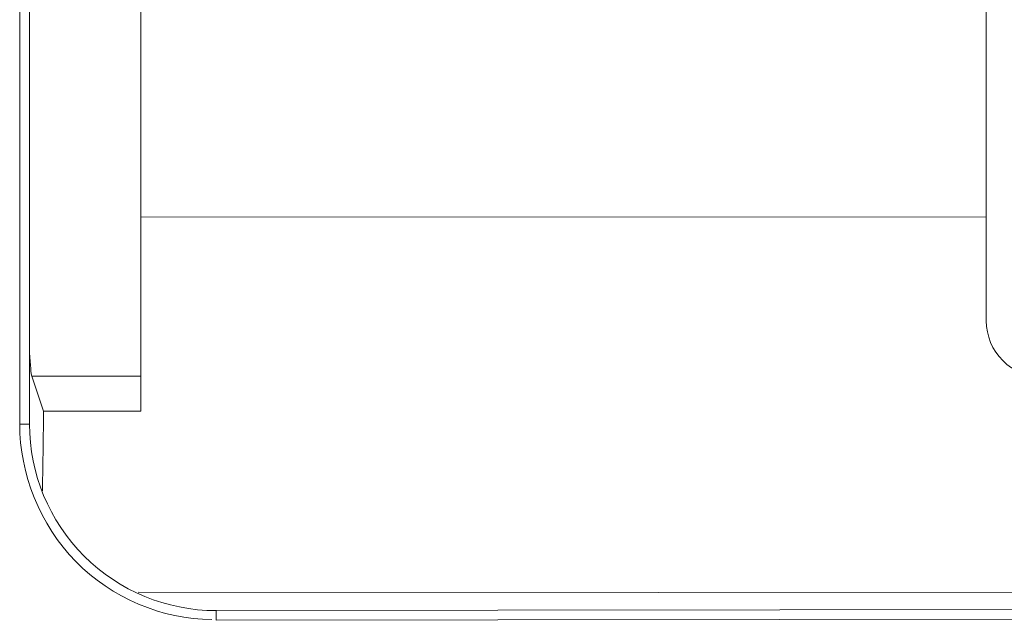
# Model space of a CAD drawing. Header units: centimetres. Extents: x -30 to 30, y -78 to 83.
# Tile 4 of 86: x -27.412 to -27.041, y -3.81 to -3.584. Entities that reach past the tile are written whole.
import ezdxf

# ---------------------------------------------------------------- set-up
doc = ezdxf.new("R2010")
doc.units = ezdxf.units.CM
doc.header["$MEASUREMENT"] = 0
doc.layers.add('LAYER_19952', color=7, linetype='Continuous')

msp = doc.modelspace()

# ---------------------------------------------------------------- linework, layer by layer
at = {"layer": 'LAYER_19952', "lineweight": 9}
for points in [[(-27.41197, -3.73622), (-27.41197, -3.73622), (-27.41197, -2.5342), (-27.41197, -2.5342)], [(-27.4083, -3.73622), (-27.4083, -3.73622), (-27.4083, -2.5342), (-27.4083, -2.5342)], [(-27.04814, -3.69732), (-27.04814, -3.69732), (-27.04814, -2.62966), (-27.04814, -2.62966)], [(-27.36632, -3.73133), (-27.36632, -3.73133), (-27.36632, -3.20973), (-27.36632, -3.20973)], [(-27.36632, -3.65815), (-27.36632, -3.65815), (-27.04814, -3.65834), (-27.04814, -3.65834)], [(-27.4083, -3.7093), (-27.408, -3.71426), (-27.40768, -3.71724), (-27.40736, -3.7182)], [(-27.36632, -3.7182), (-27.36632, -3.7182), (-27.40736, -3.7182), (-27.40736, -3.7182)], [(-27.40299, -3.73133), (-27.40299, -3.73133), (-27.40736, -3.7182), (-27.40736, -3.7182)], [(-27.40299, -3.73133), (-27.40299, -3.73133), (-27.40305, -3.73681), (-27.40305, -3.73681)], [(-27.40299, -3.73133), (-27.40299, -3.73133), (-27.36632, -3.73133), (-27.36632, -3.73133)], [(-27.41197, -3.73622), (-27.41197, -3.73622), (-27.4083, -3.73622), (-27.4083, -3.73622)], [(-27.40341, -3.76126), (-27.40326, -3.75311), (-27.40314, -3.74496), (-27.40305, -3.73681)], [(-27.36738, -3.79948), (-27.36738, -3.79948), (-26.78021, -3.79984), (-26.78021, -3.79984)], [(-27.33804, -3.80638), (-27.33804, -3.80638), (-26.80774, -3.80574), (-26.80774, -3.80574)], [(-27.33804, -3.80638), (-27.33804, -3.80638), (-27.33804, -3.81005), (-27.33804, -3.81005)], [(-26.80774, -3.80941), (-26.80774, -3.80941), (-27.33804, -3.81005), (-27.33804, -3.81005)]]:
    msp.add_open_spline(points, degree=3, dxfattribs=at)
for points in [[(-27.04814, -3.69733), (-27.04814, -3.70295), (-27.04591, -3.70835), (-27.04193, -3.71233), (-27.03795, -3.71631), (-27.03255, -3.71854), (-27.02693, -3.71854)], [(-27.41197, -3.73622), (-27.41197, -3.75482), (-27.40434, -3.77413), (-27.39088, -3.78788), (-27.37745, -3.80159), (-27.35822, -3.80976), (-27.33966, -3.80973)], [(-27.4083, -3.73622), (-27.4083, -3.75484), (-27.40089, -3.77271), (-27.38771, -3.78586), (-27.37453, -3.79903), (-27.35667, -3.80641), (-27.33804, -3.80638)]]:
    msp.add_open_spline(points, degree=3, knots=[0, 0, 0, 0, 0.5, 0.5, 0.5, 1, 1, 1, 1], dxfattribs=at)

doc.saveas('drawing.dxf')
